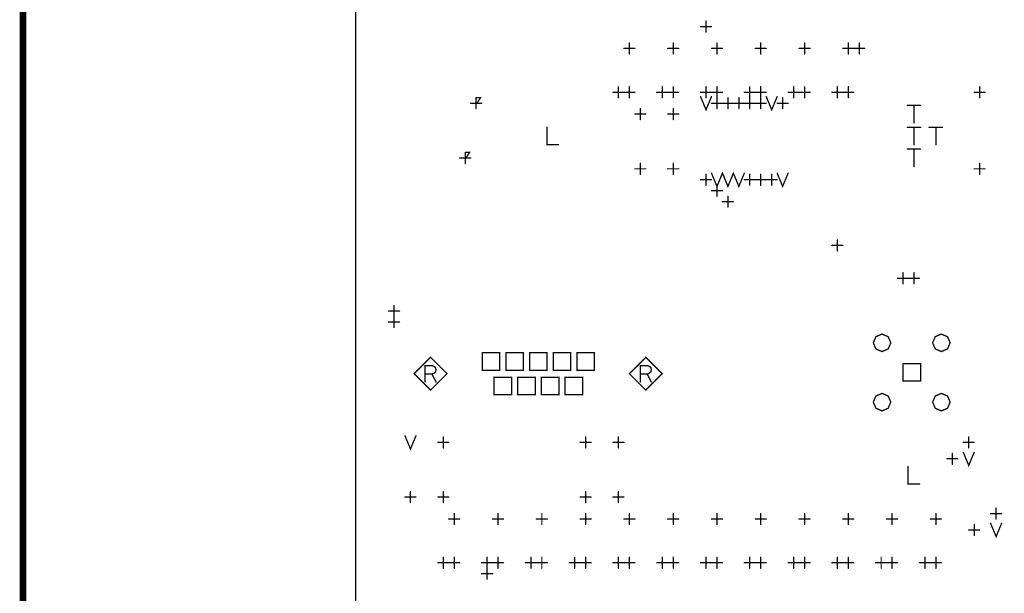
# Model space of a CAD drawing. Extents: x 28 to 61, y 24.9 to 46.
# Tile 2 of 51: x 28 to 32.5, y 27.6 to 30.2. Entities that reach past the tile are written whole.
import ezdxf

# ---------------------------------------------------------------- set-up
doc = ezdxf.new("R2010")
doc.units = 0
doc.layers.add('1', color=2, linetype='CONTINUOUS')

msp = doc.modelspace()

# ---------------------------------------------------------------- linework, layer by layer
at = {"layer": '1'}
for points, const_width in [([(27.97, 24.965), (60.97, 24.965), (60.97, 45.965), (27.97, 45.965), (27.97, 24.965)], 0.03), ([(29.49, 26.525), (29.55, 26.465), (46.37, 26.465), (46.43, 26.525), (46.43, 32.855), (46.37, 32.915), (29.55, 32.915), (29.49, 32.855), (29.49, 26.525)], 0.006), ([(31.09, 30.14), (31.09, 30.19)], 0.006), ([(31.065, 30.165), (31.115, 30.165)], 0.006), ([(30.74, 30.04), (30.74, 30.09)], 0.006), ([(30.94, 30.04), (30.94, 30.09)], 0.006), ([(31.14, 30.04), (31.14, 30.09)], 0.006), ([(31.34, 30.04), (31.34, 30.09)], 0.006), ([(31.54, 30.04), (31.54, 30.09)], 0.006), ([(31.74, 30.04), (31.74, 30.09)], 0.006), ([(31.79, 30.04), (31.79, 30.09)], 0.006), ([(30.715, 30.065), (30.765, 30.065)], 0.006), ([(30.915, 30.065), (30.965, 30.065)], 0.006), ([(31.115, 30.065), (31.165, 30.065)], 0.006), ([(31.315, 30.065), (31.365, 30.065)], 0.006), ([(31.515, 30.065), (31.565, 30.065)], 0.006), ([(31.715, 30.065), (31.765, 30.065)], 0.006), ([(31.765, 30.065), (31.815, 30.065)], 0.006), ([(30.665, 29.865), (30.715, 29.865)], 0.006), ([(30.69, 29.84), (30.69, 29.89)], 0.006), ([(30.715, 29.865), (30.765, 29.865)], 0.006), ([(30.74, 29.84), (30.74, 29.89)], 0.006), ([(30.865, 29.865), (30.915, 29.865)], 0.006), ([(30.89, 29.84), (30.89, 29.89)], 0.006), ([(30.915, 29.865), (30.965, 29.865)], 0.006), ([(30.94, 29.84), (30.94, 29.89)], 0.006), ([(31.065, 29.865), (31.115, 29.865)], 0.006), ([(31.09, 29.84), (31.09, 29.89)], 0.006), ([(31.115, 29.865), (31.165, 29.865)], 0.006), ([(31.14, 29.84), (31.14, 29.89)], 0.006), ([(31.265, 29.865), (31.315, 29.865)], 0.006), ([(31.29, 29.84), (31.29, 29.89)], 0.006), ([(31.315, 29.865), (31.365, 29.865)], 0.006), ([(31.34, 29.84), (31.34, 29.89)], 0.006), ([(31.465, 29.865), (31.515, 29.865)], 0.006), ([(31.49, 29.84), (31.49, 29.89)], 0.006), ([(31.515, 29.865), (31.565, 29.865)], 0.006), ([(31.54, 29.84), (31.54, 29.89)], 0.006), ([(31.665, 29.865), (31.715, 29.865)], 0.006), ([(31.69, 29.84), (31.69, 29.89)], 0.006), ([(31.715, 29.865), (31.765, 29.865)], 0.006), ([(31.74, 29.84), (31.74, 29.89)], 0.006), ([(32.315, 29.865), (32.365, 29.865)], 0.006), ([(32.34, 29.84), (32.34, 29.89)], 0.006), ([(30.04, 29.79), (30.04, 29.84)], 0.006), ([(30.044, 29.84), (30.06, 29.84), (30.044, 29.815), (30.06, 29.815)], 0.006), ([(31.065, 29.845), (31.09, 29.785), (31.115, 29.845)], 0.006), ([(31.14, 29.79), (31.14, 29.84)], 0.006), ([(31.19, 29.79), (31.19, 29.84)], 0.006), ([(31.24, 29.79), (31.24, 29.84)], 0.006), ([(31.29, 29.79), (31.29, 29.84)], 0.006), ([(31.34, 29.79), (31.34, 29.84)], 0.006), ([(31.365, 29.845), (31.39, 29.785), (31.415, 29.845)], 0.006), ([(31.44, 29.79), (31.44, 29.84)], 0.006), ([(30.015, 29.815), (30.065, 29.815)], 0.006), ([(30.79, 29.74), (30.79, 29.79)], 0.006), ([(30.94, 29.74), (30.94, 29.79)], 0.006), ([(31.115, 29.815), (31.165, 29.815)], 0.006), ([(31.165, 29.815), (31.215, 29.815)], 0.006), ([(31.215, 29.815), (31.265, 29.815)], 0.006), ([(31.265, 29.815), (31.315, 29.815)], 0.006), ([(31.315, 29.815), (31.365, 29.815)], 0.006), ([(31.415, 29.815), (31.465, 29.815)], 0.006), ([(32.009, 29.805), (32.07, 29.805)], 0.006), ([(32.04, 29.805), (32.04, 29.725)], 0.006), ([(30.765, 29.765), (30.815, 29.765)], 0.006), ([(30.915, 29.765), (30.965, 29.765)], 0.006), ([(30.363, 29.705), (30.363, 29.625), (30.416, 29.625)], 0.006), ([(32.009, 29.705), (32.07, 29.705)], 0.006), ([(32.04, 29.705), (32.04, 29.625)], 0.006), ([(32.109, 29.705), (32.17, 29.705)], 0.006), ([(32.14, 29.705), (32.14, 29.625)], 0.006), ([(32.009, 29.605), (32.07, 29.605)], 0.006), ([(32.04, 29.605), (32.04, 29.525)], 0.006), ([(29.965, 29.565), (30.015, 29.565)], 0.006), ([(29.99, 29.54), (29.99, 29.59)], 0.006), ([(29.994, 29.59), (30.01, 29.59), (29.994, 29.565), (30.01, 29.565)], 0.006), ([(30.765, 29.515), (30.815, 29.515)], 0.006), ([(30.79, 29.49), (30.79, 29.54)], 0.006), ([(30.915, 29.515), (30.965, 29.515)], 0.006), ([(30.94, 29.49), (30.94, 29.54)], 0.006), ([(32.315, 29.515), (32.365, 29.515)], 0.006), ([(32.34, 29.49), (32.34, 29.54)], 0.006), ([(31.065, 29.465), (31.115, 29.465)], 0.006), ([(31.09, 29.44), (31.09, 29.49)], 0.006), ([(31.115, 29.495), (31.14, 29.435), (31.165, 29.495), (31.19, 29.435), (31.215, 29.495), (31.24, 29.435), (31.265, 29.495)], 0.006), ([(31.265, 29.465), (31.315, 29.465)], 0.006), ([(31.29, 29.44), (31.29, 29.49)], 0.006), ([(31.315, 29.465), (31.365, 29.465)], 0.006), ([(31.34, 29.44), (31.34, 29.49)], 0.006), ([(31.365, 29.465), (31.415, 29.465)], 0.006), ([(31.39, 29.44), (31.39, 29.49)], 0.006), ([(31.415, 29.495), (31.44, 29.435), (31.465, 29.495)], 0.006), ([(31.115, 29.415), (31.165, 29.415)], 0.006), ([(31.14, 29.39), (31.14, 29.44)], 0.006), ([(31.19, 29.34), (31.19, 29.39)], 0.006), ([(31.165, 29.365), (31.215, 29.365)], 0.006), ([(31.69, 29.14), (31.69, 29.19)], 0.006), ([(31.665, 29.165), (31.715, 29.165)], 0.006), ([(31.965, 29.015), (32.015, 29.015)], 0.006), ([(31.99, 28.99), (31.99, 29.04)], 0.006), ([(32.015, 29.015), (32.065, 29.015)], 0.006), ([(32.04, 28.99), (32.04, 29.04)], 0.006), ([(29.665, 28.84), (29.665, 28.89)], 0.006), ([(29.64, 28.865), (29.69, 28.865)], 0.006), ([(29.665, 28.79), (29.665, 28.84)], 0.006), ([(29.64, 28.815), (29.69, 28.815)], 0.006), ([(31.934, 28.72), (31.922, 28.748), (31.894, 28.76), (31.866, 28.748), (31.854, 28.72), (31.866, 28.692), (31.894, 28.68), (31.922, 28.692), (31.934, 28.72)], 0.006), ([(32.205, 28.72), (32.193, 28.748), (32.165, 28.76), (32.137, 28.748), (32.125, 28.72), (32.137, 28.692), (32.165, 28.68), (32.193, 28.692), (32.205, 28.72)], 0.006), ([(29.907, 28.579), (29.832, 28.654), (29.757, 28.579), (29.832, 28.504), (29.907, 28.579)], 0.006), ([(30.068, 28.595), (30.148, 28.595), (30.148, 28.675), (30.068, 28.675), (30.068, 28.595)], 0.006), ([(30.176, 28.595), (30.256, 28.595), (30.256, 28.675), (30.176, 28.675), (30.176, 28.595)], 0.006), ([(30.284, 28.595), (30.364, 28.595), (30.364, 28.675), (30.284, 28.675), (30.284, 28.595)], 0.006), ([(30.392, 28.595), (30.472, 28.595), (30.472, 28.675), (30.392, 28.675), (30.392, 28.595)], 0.006), ([(30.5, 28.595), (30.58, 28.595), (30.58, 28.675), (30.5, 28.675), (30.5, 28.595)], 0.006), ([(30.89, 28.579), (30.815, 28.654), (30.74, 28.579), (30.815, 28.504), (30.89, 28.579)], 0.006), ([(29.807, 28.541), (29.807, 28.616), (29.838, 28.616), (29.848, 28.612), (29.854, 28.607), (29.857, 28.597), (29.854, 28.587), (29.847, 28.581), (29.838, 28.577), (29.807, 28.577)], 0.006), ([(30.79, 28.541), (30.79, 28.616), (30.822, 28.616), (30.832, 28.612), (30.838, 28.607), (30.84, 28.597), (30.838, 28.587), (30.83, 28.581), (30.822, 28.577), (30.79, 28.577)], 0.006), ([(31.99, 28.545), (32.07, 28.545), (32.07, 28.625), (31.99, 28.625), (31.99, 28.545)], 0.006), ([(29.838, 28.577), (29.857, 28.541)], 0.006), ([(30.122, 28.483), (30.202, 28.483), (30.202, 28.563), (30.122, 28.563), (30.122, 28.483)], 0.006), ([(30.23, 28.483), (30.31, 28.483), (30.31, 28.563), (30.23, 28.563), (30.23, 28.483)], 0.006), ([(30.338, 28.483), (30.418, 28.483), (30.418, 28.563), (30.338, 28.563), (30.338, 28.483)], 0.006), ([(30.446, 28.483), (30.526, 28.483), (30.526, 28.563), (30.446, 28.563), (30.446, 28.483)], 0.006), ([(30.822, 28.577), (30.84, 28.541)], 0.006), ([(31.934, 28.449), (31.922, 28.477), (31.894, 28.489), (31.866, 28.477), (31.854, 28.449), (31.866, 28.421), (31.894, 28.409), (31.922, 28.421), (31.934, 28.449)], 0.006), ([(32.205, 28.449), (32.193, 28.477), (32.165, 28.489), (32.137, 28.477), (32.125, 28.449), (32.137, 28.421), (32.165, 28.409), (32.193, 28.421), (32.205, 28.449)], 0.006), ([(29.715, 28.295), (29.74, 28.235), (29.765, 28.295)], 0.006), ([(29.89, 28.24), (29.89, 28.29)], 0.006), ([(30.54, 28.24), (30.54, 28.29)], 0.006), ([(30.69, 28.24), (30.69, 28.29)], 0.006), ([(32.29, 28.24), (32.29, 28.29)], 0.006), ([(29.865, 28.265), (29.915, 28.265)], 0.006), ([(30.515, 28.265), (30.565, 28.265)], 0.006), ([(30.665, 28.265), (30.715, 28.265)], 0.006), ([(32.265, 28.265), (32.315, 28.265)], 0.006), ([(32.215, 28.165), (32.215, 28.215)], 0.006), ([(32.265, 28.22), (32.29, 28.16), (32.315, 28.22)], 0.006), ([(32.013, 28.155), (32.013, 28.075), (32.066, 28.075)], 0.006), ([(32.19, 28.19), (32.24, 28.19)], 0.006), ([(29.74, 27.99), (29.74, 28.04)], 0.006), ([(29.89, 27.99), (29.89, 28.04)], 0.006), ([(30.54, 27.99), (30.54, 28.04)], 0.006), ([(30.69, 27.99), (30.69, 28.04)], 0.006), ([(29.715, 28.015), (29.765, 28.015)], 0.006), ([(29.865, 28.015), (29.915, 28.015)], 0.006), ([(30.515, 28.015), (30.565, 28.015)], 0.006), ([(30.665, 28.015), (30.715, 28.015)], 0.006), ([(29.94, 27.89), (29.94, 27.94)], 0.006), ([(30.14, 27.89), (30.14, 27.94)], 0.006), ([(30.34, 27.89), (30.34, 27.94)], 0.006), ([(30.54, 27.89), (30.54, 27.94)], 0.006), ([(30.74, 27.89), (30.74, 27.94)], 0.006), ([(30.94, 27.89), (30.94, 27.94)], 0.006), ([(31.14, 27.89), (31.14, 27.94)], 0.006), ([(31.34, 27.89), (31.34, 27.94)], 0.006), ([(31.54, 27.89), (31.54, 27.94)], 0.006), ([(31.74, 27.89), (31.74, 27.94)], 0.006), ([(31.94, 27.89), (31.94, 27.94)], 0.006), ([(32.14, 27.89), (32.14, 27.94)], 0.006), ([(32.39, 27.94), (32.44, 27.94)], 0.006), ([(32.415, 27.915), (32.415, 27.965)], 0.006), ([(29.915, 27.915), (29.965, 27.915)], 0.006), ([(30.115, 27.915), (30.165, 27.915)], 0.006), ([(30.315, 27.915), (30.365, 27.915)], 0.006), ([(30.515, 27.915), (30.565, 27.915)], 0.006), ([(30.715, 27.915), (30.765, 27.915)], 0.006), ([(30.915, 27.915), (30.965, 27.915)], 0.006), ([(31.115, 27.915), (31.165, 27.915)], 0.006), ([(31.315, 27.915), (31.365, 27.915)], 0.006), ([(31.515, 27.915), (31.565, 27.915)], 0.006), ([(31.715, 27.915), (31.765, 27.915)], 0.006), ([(31.915, 27.915), (31.965, 27.915)], 0.006), ([(32.115, 27.915), (32.165, 27.915)], 0.006), ([(32.315, 27.84), (32.315, 27.89)], 0.006), ([(32.39, 27.895), (32.415, 27.835), (32.44, 27.895)], 0.006), ([(32.29, 27.865), (32.34, 27.865)], 0.006), ([(29.865, 27.715), (29.915, 27.715)], 0.006), ([(29.89, 27.69), (29.89, 27.74)], 0.006), ([(29.915, 27.715), (29.965, 27.715)], 0.006), ([(29.94, 27.69), (29.94, 27.74)], 0.006), ([(30.065, 27.715), (30.115, 27.715)], 0.006), ([(30.09, 27.69), (30.09, 27.74)], 0.006), ([(30.115, 27.715), (30.165, 27.715)], 0.006), ([(30.14, 27.69), (30.14, 27.74)], 0.006), ([(30.265, 27.715), (30.315, 27.715)], 0.006), ([(30.29, 27.69), (30.29, 27.74)], 0.006), ([(30.315, 27.715), (30.365, 27.715)], 0.006), ([(30.34, 27.69), (30.34, 27.74)], 0.006), ([(30.465, 27.715), (30.515, 27.715)], 0.006), ([(30.49, 27.69), (30.49, 27.74)], 0.006), ([(30.515, 27.715), (30.565, 27.715)], 0.006), ([(30.54, 27.69), (30.54, 27.74)], 0.006), ([(30.665, 27.715), (30.715, 27.715)], 0.006), ([(30.69, 27.69), (30.69, 27.74)], 0.006), ([(30.715, 27.715), (30.765, 27.715)], 0.006), ([(30.74, 27.69), (30.74, 27.74)], 0.006), ([(30.865, 27.715), (30.915, 27.715)], 0.006), ([(30.89, 27.69), (30.89, 27.74)], 0.006), ([(30.915, 27.715), (30.965, 27.715)], 0.006), ([(30.94, 27.69), (30.94, 27.74)], 0.006), ([(31.065, 27.715), (31.115, 27.715)], 0.006), ([(31.09, 27.69), (31.09, 27.74)], 0.006), ([(31.115, 27.715), (31.165, 27.715)], 0.006), ([(31.14, 27.69), (31.14, 27.74)], 0.006), ([(31.265, 27.715), (31.315, 27.715)], 0.006), ([(31.29, 27.69), (31.29, 27.74)], 0.006), ([(31.315, 27.715), (31.365, 27.715)], 0.006), ([(31.34, 27.69), (31.34, 27.74)], 0.006), ([(31.465, 27.715), (31.515, 27.715)], 0.006), ([(31.49, 27.69), (31.49, 27.74)], 0.006), ([(31.515, 27.715), (31.565, 27.715)], 0.006), ([(31.54, 27.69), (31.54, 27.74)], 0.006), ([(31.665, 27.715), (31.715, 27.715)], 0.006), ([(31.69, 27.69), (31.69, 27.74)], 0.006), ([(31.715, 27.715), (31.765, 27.715)], 0.006), ([(31.74, 27.69), (31.74, 27.74)], 0.006), ([(31.865, 27.715), (31.915, 27.715)], 0.006), ([(31.89, 27.69), (31.89, 27.74)], 0.006), ([(31.915, 27.715), (31.965, 27.715)], 0.006), ([(31.94, 27.69), (31.94, 27.74)], 0.006), ([(32.065, 27.715), (32.115, 27.715)], 0.006), ([(32.09, 27.69), (32.09, 27.74)], 0.006), ([(32.115, 27.715), (32.165, 27.715)], 0.006), ([(32.14, 27.69), (32.14, 27.74)], 0.006), ([(30.065, 27.665), (30.115, 27.665)], 0.006), ([(30.09, 27.64), (30.09, 27.69)], 0.006)]:
    msp.add_lwpolyline(points, dxfattribs=dict(at, const_width=const_width))
at = {"layer": '1', "const_width": 0.003}
for points in [[(31.0915, 30.19, 1), (31.0885, 30.19, 1)], [(31.0665, 30.165, 1), (31.0635, 30.165, 1)], [(31.0915, 30.14, 1), (31.0885, 30.14, 1)], [(31.1165, 30.165, 1), (31.1135, 30.165, 1)], [(30.7415, 30.09, 1), (30.7385, 30.09, 1)], [(30.9415, 30.09, 1), (30.9385, 30.09, 1)], [(31.1415, 30.09, 1), (31.1385, 30.09, 1)], [(31.3415, 30.09, 1), (31.3385, 30.09, 1)], [(31.5415, 30.09, 1), (31.5385, 30.09, 1)], [(31.7415, 30.09, 1), (31.7385, 30.09, 1)], [(31.7915, 30.09, 1), (31.7885, 30.09, 1)], [(30.7165, 30.065, 1), (30.7135, 30.065, 1)], [(30.7665, 30.065, 1), (30.7635, 30.065, 1)], [(30.9165, 30.065, 1), (30.9135, 30.065, 1)], [(30.9665, 30.065, 1), (30.9635, 30.065, 1)], [(31.1165, 30.065, 1), (31.1135, 30.065, 1)], [(31.1665, 30.065, 1), (31.1635, 30.065, 1)], [(31.3165, 30.065, 1), (31.3135, 30.065, 1)], [(31.3665, 30.065, 1), (31.3635, 30.065, 1)], [(31.5165, 30.065, 1), (31.5135, 30.065, 1)], [(31.5665, 30.065, 1), (31.5635, 30.065, 1)], [(31.7165, 30.065, 1), (31.7135, 30.065, 1)], [(31.7665, 30.065, 1), (31.7635, 30.065, 1)], [(31.7665, 30.065, 1), (31.7635, 30.065, 1)], [(31.8165, 30.065, 1), (31.8135, 30.065, 1)], [(30.7415, 30.04, 1), (30.7385, 30.04, 1)], [(30.9415, 30.04, 1), (30.9385, 30.04, 1)], [(31.1415, 30.04, 1), (31.1385, 30.04, 1)], [(31.3415, 30.04, 1), (31.3385, 30.04, 1)], [(31.5415, 30.04, 1), (31.5385, 30.04, 1)], [(31.7415, 30.04, 1), (31.7385, 30.04, 1)], [(31.7915, 30.04, 1), (31.7885, 30.04, 1)], [(30.6665, 29.865, 1), (30.6635, 29.865, 1)], [(30.6915, 29.89, 1), (30.6885, 29.89, 1)], [(30.7165, 29.865, 1), (30.7135, 29.865, 1)], [(30.7165, 29.865, 1), (30.7135, 29.865, 1)], [(30.7415, 29.89, 1), (30.7385, 29.89, 1)], [(30.7665, 29.865, 1), (30.7635, 29.865, 1)], [(30.8665, 29.865, 1), (30.8635, 29.865, 1)], [(30.8915, 29.89, 1), (30.8885, 29.89, 1)], [(30.9165, 29.865, 1), (30.9135, 29.865, 1)], [(30.9165, 29.865, 1), (30.9135, 29.865, 1)], [(30.9415, 29.89, 1), (30.9385, 29.89, 1)], [(30.9665, 29.865, 1), (30.9635, 29.865, 1)], [(31.0665, 29.865, 1), (31.0635, 29.865, 1)], [(31.0915, 29.89, 1), (31.0885, 29.89, 1)], [(31.1165, 29.865, 1), (31.1135, 29.865, 1)], [(31.1165, 29.865, 1), (31.1135, 29.865, 1)], [(31.1415, 29.89, 1), (31.1385, 29.89, 1)], [(31.1665, 29.865, 1), (31.1635, 29.865, 1)], [(31.2665, 29.865, 1), (31.2635, 29.865, 1)], [(31.2915, 29.89, 1), (31.2885, 29.89, 1)], [(31.3165, 29.865, 1), (31.3135, 29.865, 1)], [(31.3165, 29.865, 1), (31.3135, 29.865, 1)], [(31.3415, 29.89, 1), (31.3385, 29.89, 1)], [(31.3665, 29.865, 1), (31.3635, 29.865, 1)], [(31.4665, 29.865, 1), (31.4635, 29.865, 1)], [(31.4915, 29.89, 1), (31.4885, 29.89, 1)], [(31.5165, 29.865, 1), (31.5135, 29.865, 1)], [(31.5165, 29.865, 1), (31.5135, 29.865, 1)], [(31.5415, 29.89, 1), (31.5385, 29.89, 1)], [(31.5665, 29.865, 1), (31.5635, 29.865, 1)], [(31.6665, 29.865, 1), (31.6635, 29.865, 1)], [(31.6915, 29.89, 1), (31.6885, 29.89, 1)], [(31.7165, 29.865, 1), (31.7135, 29.865, 1)], [(31.7165, 29.865, 1), (31.7135, 29.865, 1)], [(31.7415, 29.89, 1), (31.7385, 29.89, 1)], [(31.7665, 29.865, 1), (31.7635, 29.865, 1)], [(32.3165, 29.865, 1), (32.3135, 29.865, 1)], [(32.3415, 29.89, 1), (32.3385, 29.89, 1)], [(32.3665, 29.865, 1), (32.3635, 29.865, 1)], [(30.0415, 29.84, 1), (30.0385, 29.84, 1)], [(30.0455, 29.84, 1), (30.0425, 29.84, 1)], [(30.6915, 29.84, 1), (30.6885, 29.84, 1)], [(30.7415, 29.84, 1), (30.7385, 29.84, 1)], [(30.8915, 29.84, 1), (30.8885, 29.84, 1)], [(30.9415, 29.84, 1), (30.9385, 29.84, 1)], [(31.0665, 29.845, 1), (31.0635, 29.845, 1)], [(31.0915, 29.84, 1), (31.0885, 29.84, 1)], [(31.1165, 29.845, 1), (31.1135, 29.845, 1)], [(31.1415, 29.84, 1), (31.1385, 29.84, 1)], [(31.1415, 29.84, 1), (31.1385, 29.84, 1)], [(31.1915, 29.84, 1), (31.1885, 29.84, 1)], [(31.2415, 29.84, 1), (31.2385, 29.84, 1)], [(31.2915, 29.84, 1), (31.2885, 29.84, 1)], [(31.2915, 29.84, 1), (31.2885, 29.84, 1)], [(31.3415, 29.84, 1), (31.3385, 29.84, 1)], [(31.3415, 29.84, 1), (31.3385, 29.84, 1)], [(31.3665, 29.845, 1), (31.3635, 29.845, 1)], [(31.4165, 29.845, 1), (31.4135, 29.845, 1)], [(31.4415, 29.84, 1), (31.4385, 29.84, 1)], [(31.4915, 29.84, 1), (31.4885, 29.84, 1)], [(31.5415, 29.84, 1), (31.5385, 29.84, 1)], [(31.6915, 29.84, 1), (31.6885, 29.84, 1)], [(31.7415, 29.84, 1), (31.7385, 29.84, 1)], [(32.3415, 29.84, 1), (32.3385, 29.84, 1)], [(30.0165, 29.815, 1), (30.0135, 29.815, 1)], [(30.0415, 29.79, 1), (30.0385, 29.79, 1)], [(30.0615, 29.815, 1), (30.0585, 29.815, 1)], [(30.0665, 29.815, 1), (30.0635, 29.815, 1)], [(30.7915, 29.79, 1), (30.7885, 29.79, 1)], [(30.9415, 29.79, 1), (30.9385, 29.79, 1)], [(31.1165, 29.815, 1), (31.1135, 29.815, 1)], [(31.1415, 29.79, 1), (31.1385, 29.79, 1)], [(31.1665, 29.815, 1), (31.1635, 29.815, 1)], [(31.1665, 29.815, 1), (31.1635, 29.815, 1)], [(31.1915, 29.79, 1), (31.1885, 29.79, 1)], [(31.2165, 29.815, 1), (31.2135, 29.815, 1)], [(31.2165, 29.815, 1), (31.2135, 29.815, 1)], [(31.2415, 29.79, 1), (31.2385, 29.79, 1)], [(31.2665, 29.815, 1), (31.2635, 29.815, 1)], [(31.2665, 29.815, 1), (31.2635, 29.815, 1)], [(31.2915, 29.79, 1), (31.2885, 29.79, 1)], [(31.3165, 29.815, 1), (31.3135, 29.815, 1)], [(31.3165, 29.815, 1), (31.3135, 29.815, 1)], [(31.3415, 29.79, 1), (31.3385, 29.79, 1)], [(31.3665, 29.815, 1), (31.3635, 29.815, 1)], [(31.4165, 29.815, 1), (31.4135, 29.815, 1)], [(31.4415, 29.79, 1), (31.4385, 29.79, 1)], [(31.4665, 29.815, 1), (31.4635, 29.815, 1)], [(32.0105, 29.805, 1), (32.0075, 29.805, 1)], [(32.0415, 29.805, 1), (32.0385, 29.805, 1)], [(32.0715, 29.805, 1), (32.0685, 29.805, 1)], [(30.7665, 29.765, 1), (30.7635, 29.765, 1)], [(30.7915, 29.74, 1), (30.7885, 29.74, 1)], [(30.8165, 29.765, 1), (30.8135, 29.765, 1)], [(30.9165, 29.765, 1), (30.9135, 29.765, 1)], [(30.9415, 29.74, 1), (30.9385, 29.74, 1)], [(30.9665, 29.765, 1), (30.9635, 29.765, 1)], [(30.3645, 29.705, 1), (30.3615, 29.705, 1)], [(32.0105, 29.705, 1), (32.0075, 29.705, 1)], [(32.0415, 29.725, 1), (32.0385, 29.725, 1)], [(32.0415, 29.705, 1), (32.0385, 29.705, 1)], [(32.0715, 29.705, 1), (32.0685, 29.705, 1)], [(32.1105, 29.705, 1), (32.1075, 29.705, 1)], [(32.1415, 29.705, 1), (32.1385, 29.705, 1)], [(32.1715, 29.705, 1), (32.1685, 29.705, 1)], [(30.4175, 29.625, 1), (30.4145, 29.625, 1)], [(32.0105, 29.605, 1), (32.0075, 29.605, 1)], [(32.0415, 29.625, 1), (32.0385, 29.625, 1)], [(32.0415, 29.605, 1), (32.0385, 29.605, 1)], [(32.0715, 29.605, 1), (32.0685, 29.605, 1)], [(32.1415, 29.625, 1), (32.1385, 29.625, 1)], [(29.9665, 29.565, 1), (29.9635, 29.565, 1)], [(29.9915, 29.59, 1), (29.9885, 29.59, 1)], [(29.9955, 29.59, 1), (29.9925, 29.59, 1)], [(30.0115, 29.565, 1), (30.0085, 29.565, 1)], [(30.0165, 29.565, 1), (30.0135, 29.565, 1)], [(29.9915, 29.54, 1), (29.9885, 29.54, 1)], [(30.7665, 29.515, 1), (30.7635, 29.515, 1)], [(30.7915, 29.54, 1), (30.7885, 29.54, 1)], [(30.8165, 29.515, 1), (30.8135, 29.515, 1)], [(30.9165, 29.515, 1), (30.9135, 29.515, 1)], [(30.9415, 29.54, 1), (30.9385, 29.54, 1)], [(30.9665, 29.515, 1), (30.9635, 29.515, 1)], [(32.0415, 29.525, 1), (32.0385, 29.525, 1)], [(32.3165, 29.515, 1), (32.3135, 29.515, 1)], [(32.3415, 29.54, 1), (32.3385, 29.54, 1)], [(32.3665, 29.515, 1), (32.3635, 29.515, 1)], [(30.7915, 29.49, 1), (30.7885, 29.49, 1)], [(30.9415, 29.49, 1), (30.9385, 29.49, 1)], [(31.0665, 29.465, 1), (31.0635, 29.465, 1)], [(31.0915, 29.49, 1), (31.0885, 29.49, 1)], [(31.1165, 29.495, 1), (31.1135, 29.495, 1)], [(31.1165, 29.465, 1), (31.1135, 29.465, 1)], [(31.2665, 29.495, 1), (31.2635, 29.495, 1)], [(31.2665, 29.465, 1), (31.2635, 29.465, 1)], [(31.2915, 29.49, 1), (31.2885, 29.49, 1)], [(31.3165, 29.465, 1), (31.3135, 29.465, 1)], [(31.3165, 29.465, 1), (31.3135, 29.465, 1)], [(31.3415, 29.49, 1), (31.3385, 29.49, 1)], [(31.3665, 29.465, 1), (31.3635, 29.465, 1)], [(31.3665, 29.465, 1), (31.3635, 29.465, 1)], [(31.3915, 29.49, 1), (31.3885, 29.49, 1)], [(31.4165, 29.495, 1), (31.4135, 29.495, 1)], [(31.4165, 29.465, 1), (31.4135, 29.465, 1)], [(31.4665, 29.495, 1), (31.4635, 29.495, 1)], [(32.3415, 29.49, 1), (32.3385, 29.49, 1)], [(31.0915, 29.44, 1), (31.0885, 29.44, 1)], [(31.1165, 29.415, 1), (31.1135, 29.415, 1)], [(31.1415, 29.44, 1), (31.1385, 29.44, 1)], [(31.1665, 29.415, 1), (31.1635, 29.415, 1)], [(31.2915, 29.44, 1), (31.2885, 29.44, 1)], [(31.3415, 29.44, 1), (31.3385, 29.44, 1)], [(31.3915, 29.44, 1), (31.3885, 29.44, 1)], [(31.1415, 29.39, 1), (31.1385, 29.39, 1)], [(31.1915, 29.39, 1), (31.1885, 29.39, 1)], [(31.1665, 29.365, 1), (31.1635, 29.365, 1)], [(31.1915, 29.34, 1), (31.1885, 29.34, 1)], [(31.2165, 29.365, 1), (31.2135, 29.365, 1)], [(31.6915, 29.19, 1), (31.6885, 29.19, 1)], [(31.6665, 29.165, 1), (31.6635, 29.165, 1)], [(31.7165, 29.165, 1), (31.7135, 29.165, 1)], [(31.6915, 29.14, 1), (31.6885, 29.14, 1)], [(31.9665, 29.015, 1), (31.9635, 29.015, 1)], [(31.9915, 29.04, 1), (31.9885, 29.04, 1)], [(32.0165, 29.015, 1), (32.0135, 29.015, 1)], [(32.0165, 29.015, 1), (32.0135, 29.015, 1)], [(32.0415, 29.04, 1), (32.0385, 29.04, 1)], [(32.0665, 29.015, 1), (32.0635, 29.015, 1)], [(31.9915, 28.99, 1), (31.9885, 28.99, 1)], [(32.0415, 28.99, 1), (32.0385, 28.99, 1)], [(29.6665, 28.89, 1), (29.6635, 28.89, 1)], [(29.6415, 28.865, 1), (29.6385, 28.865, 1)], [(29.6665, 28.84, 1), (29.6635, 28.84, 1)], [(29.6665, 28.84, 1), (29.6635, 28.84, 1)], [(29.6915, 28.865, 1), (29.6885, 28.865, 1)], [(29.6415, 28.815, 1), (29.6385, 28.815, 1)], [(29.6665, 28.79, 1), (29.6635, 28.79, 1)], [(29.6915, 28.815, 1), (29.6885, 28.815, 1)], [(31.9355, 28.72, 1), (31.9325, 28.72, 1)], [(31.9355, 28.72, 1), (31.9325, 28.72, 1)], [(32.2065, 28.72, 1), (32.2035, 28.72, 1)], [(32.2065, 28.72, 1), (32.2035, 28.72, 1)], [(29.8085, 28.577, 1), (29.8055, 28.577, 1)], [(29.8395, 28.577, 1), (29.8365, 28.577, 1)], [(29.9085, 28.579, 1), (29.9055, 28.579, 1)], [(29.9085, 28.579, 1), (29.9055, 28.579, 1)], [(30.0695, 28.595, 1), (30.0665, 28.595, 1)], [(30.0695, 28.595, 1), (30.0665, 28.595, 1)], [(30.1775, 28.595, 1), (30.1745, 28.595, 1)], [(30.1775, 28.595, 1), (30.1745, 28.595, 1)], [(30.2855, 28.595, 1), (30.2825, 28.595, 1)], [(30.2855, 28.595, 1), (30.2825, 28.595, 1)], [(30.3935, 28.595, 1), (30.3905, 28.595, 1)], [(30.3935, 28.595, 1), (30.3905, 28.595, 1)], [(30.5015, 28.595, 1), (30.4985, 28.595, 1)], [(30.5015, 28.595, 1), (30.4985, 28.595, 1)], [(30.7915, 28.577, 1), (30.7885, 28.577, 1)], [(30.8235, 28.577, 1), (30.8205, 28.577, 1)], [(30.8915, 28.579, 1), (30.8885, 28.579, 1)], [(30.8915, 28.579, 1), (30.8885, 28.579, 1)], [(29.8085, 28.541, 1), (29.8055, 28.541, 1)], [(29.8585, 28.541, 1), (29.8555, 28.541, 1)], [(30.7915, 28.541, 1), (30.7885, 28.541, 1)], [(30.8415, 28.541, 1), (30.8385, 28.541, 1)], [(31.9915, 28.545, 1), (31.9885, 28.545, 1)], [(31.9915, 28.545, 1), (31.9885, 28.545, 1)], [(30.1235, 28.483, 1), (30.1205, 28.483, 1)], [(30.1235, 28.483, 1), (30.1205, 28.483, 1)], [(30.2315, 28.483, 1), (30.2285, 28.483, 1)], [(30.2315, 28.483, 1), (30.2285, 28.483, 1)], [(30.3395, 28.483, 1), (30.3365, 28.483, 1)], [(30.3395, 28.483, 1), (30.3365, 28.483, 1)], [(30.4475, 28.483, 1), (30.4445, 28.483, 1)], [(30.4475, 28.483, 1), (30.4445, 28.483, 1)], [(31.9355, 28.449, 1), (31.9325, 28.449, 1)], [(31.9355, 28.449, 1), (31.9325, 28.449, 1)], [(32.2065, 28.449, 1), (32.2035, 28.449, 1)], [(32.2065, 28.449, 1), (32.2035, 28.449, 1)], [(29.7165, 28.295, 1), (29.7135, 28.295, 1)], [(29.7665, 28.295, 1), (29.7635, 28.295, 1)], [(29.8915, 28.29, 1), (29.8885, 28.29, 1)], [(30.5415, 28.29, 1), (30.5385, 28.29, 1)], [(30.6915, 28.29, 1), (30.6885, 28.29, 1)], [(32.2915, 28.29, 1), (32.2885, 28.29, 1)], [(29.8665, 28.265, 1), (29.8635, 28.265, 1)], [(29.9165, 28.265, 1), (29.9135, 28.265, 1)], [(30.5165, 28.265, 1), (30.5135, 28.265, 1)], [(30.5665, 28.265, 1), (30.5635, 28.265, 1)], [(30.6665, 28.265, 1), (30.6635, 28.265, 1)], [(30.7165, 28.265, 1), (30.7135, 28.265, 1)], [(32.2665, 28.265, 1), (32.2635, 28.265, 1)], [(32.3165, 28.265, 1), (32.3135, 28.265, 1)], [(29.8915, 28.24, 1), (29.8885, 28.24, 1)], [(30.5415, 28.24, 1), (30.5385, 28.24, 1)], [(30.6915, 28.24, 1), (30.6885, 28.24, 1)], [(32.2165, 28.215, 1), (32.2135, 28.215, 1)], [(32.2665, 28.22, 1), (32.2635, 28.22, 1)], [(32.2915, 28.24, 1), (32.2885, 28.24, 1)], [(32.3165, 28.22, 1), (32.3135, 28.22, 1)], [(32.0145, 28.155, 1), (32.0115, 28.155, 1)], [(32.1915, 28.19, 1), (32.1885, 28.19, 1)], [(32.2165, 28.165, 1), (32.2135, 28.165, 1)], [(32.2415, 28.19, 1), (32.2385, 28.19, 1)], [(32.0675, 28.075, 1), (32.0645, 28.075, 1)], [(29.7415, 28.04, 1), (29.7385, 28.04, 1)], [(29.8915, 28.04, 1), (29.8885, 28.04, 1)], [(30.5415, 28.04, 1), (30.5385, 28.04, 1)], [(30.6915, 28.04, 1), (30.6885, 28.04, 1)], [(29.7165, 28.015, 1), (29.7135, 28.015, 1)], [(29.7415, 27.99, 1), (29.7385, 27.99, 1)], [(29.7665, 28.015, 1), (29.7635, 28.015, 1)], [(29.8665, 28.015, 1), (29.8635, 28.015, 1)], [(29.8915, 27.99, 1), (29.8885, 27.99, 1)], [(29.9165, 28.015, 1), (29.9135, 28.015, 1)], [(30.5165, 28.015, 1), (30.5135, 28.015, 1)], [(30.5415, 27.99, 1), (30.5385, 27.99, 1)], [(30.5665, 28.015, 1), (30.5635, 28.015, 1)], [(30.6665, 28.015, 1), (30.6635, 28.015, 1)], [(30.6915, 27.99, 1), (30.6885, 27.99, 1)], [(30.7165, 28.015, 1), (30.7135, 28.015, 1)], [(29.9415, 27.94, 1), (29.9385, 27.94, 1)], [(30.1415, 27.94, 1), (30.1385, 27.94, 1)], [(30.3415, 27.94, 1), (30.3385, 27.94, 1)], [(30.5415, 27.94, 1), (30.5385, 27.94, 1)], [(30.7415, 27.94, 1), (30.7385, 27.94, 1)], [(30.9415, 27.94, 1), (30.9385, 27.94, 1)], [(31.1415, 27.94, 1), (31.1385, 27.94, 1)], [(31.3415, 27.94, 1), (31.3385, 27.94, 1)], [(31.5415, 27.94, 1), (31.5385, 27.94, 1)], [(31.7415, 27.94, 1), (31.7385, 27.94, 1)], [(31.9415, 27.94, 1), (31.9385, 27.94, 1)], [(32.1415, 27.94, 1), (32.1385, 27.94, 1)], [(32.3915, 27.94, 1), (32.3885, 27.94, 1)], [(32.4165, 27.965, 1), (32.4135, 27.965, 1)], [(32.4415, 27.94, 1), (32.4385, 27.94, 1)], [(29.9165, 27.915, 1), (29.9135, 27.915, 1)], [(29.9415, 27.89, 1), (29.9385, 27.89, 1)], [(29.9665, 27.915, 1), (29.9635, 27.915, 1)], [(30.1165, 27.915, 1), (30.1135, 27.915, 1)], [(30.1415, 27.89, 1), (30.1385, 27.89, 1)], [(30.1665, 27.915, 1), (30.1635, 27.915, 1)], [(30.3165, 27.915, 1), (30.3135, 27.915, 1)], [(30.3415, 27.89, 1), (30.3385, 27.89, 1)], [(30.3665, 27.915, 1), (30.3635, 27.915, 1)], [(30.5165, 27.915, 1), (30.5135, 27.915, 1)], [(30.5415, 27.89, 1), (30.5385, 27.89, 1)], [(30.5665, 27.915, 1), (30.5635, 27.915, 1)], [(30.7165, 27.915, 1), (30.7135, 27.915, 1)], [(30.7415, 27.89, 1), (30.7385, 27.89, 1)], [(30.7665, 27.915, 1), (30.7635, 27.915, 1)], [(30.9165, 27.915, 1), (30.9135, 27.915, 1)], [(30.9415, 27.89, 1), (30.9385, 27.89, 1)], [(30.9665, 27.915, 1), (30.9635, 27.915, 1)], [(31.1165, 27.915, 1), (31.1135, 27.915, 1)], [(31.1415, 27.89, 1), (31.1385, 27.89, 1)], [(31.1665, 27.915, 1), (31.1635, 27.915, 1)], [(31.3165, 27.915, 1), (31.3135, 27.915, 1)], [(31.3415, 27.89, 1), (31.3385, 27.89, 1)], [(31.3665, 27.915, 1), (31.3635, 27.915, 1)], [(31.5165, 27.915, 1), (31.5135, 27.915, 1)], [(31.5415, 27.89, 1), (31.5385, 27.89, 1)], [(31.5665, 27.915, 1), (31.5635, 27.915, 1)], [(31.7165, 27.915, 1), (31.7135, 27.915, 1)], [(31.7415, 27.89, 1), (31.7385, 27.89, 1)], [(31.7665, 27.915, 1), (31.7635, 27.915, 1)], [(31.9165, 27.915, 1), (31.9135, 27.915, 1)], [(31.9415, 27.89, 1), (31.9385, 27.89, 1)], [(31.9665, 27.915, 1), (31.9635, 27.915, 1)], [(32.1165, 27.915, 1), (32.1135, 27.915, 1)], [(32.1415, 27.89, 1), (32.1385, 27.89, 1)], [(32.1665, 27.915, 1), (32.1635, 27.915, 1)], [(32.3165, 27.89, 1), (32.3135, 27.89, 1)], [(32.3915, 27.895, 1), (32.3885, 27.895, 1)], [(32.4165, 27.915, 1), (32.4135, 27.915, 1)], [(32.4415, 27.895, 1), (32.4385, 27.895, 1)], [(32.2915, 27.865, 1), (32.2885, 27.865, 1)], [(32.3165, 27.84, 1), (32.3135, 27.84, 1)], [(32.3415, 27.865, 1), (32.3385, 27.865, 1)], [(29.8665, 27.715, 1), (29.8635, 27.715, 1)], [(29.8915, 27.74, 1), (29.8885, 27.74, 1)], [(29.9165, 27.715, 1), (29.9135, 27.715, 1)], [(29.9165, 27.715, 1), (29.9135, 27.715, 1)], [(29.9415, 27.74, 1), (29.9385, 27.74, 1)], [(29.9665, 27.715, 1), (29.9635, 27.715, 1)], [(30.0665, 27.715, 1), (30.0635, 27.715, 1)], [(30.0915, 27.74, 1), (30.0885, 27.74, 1)], [(30.1165, 27.715, 1), (30.1135, 27.715, 1)], [(30.1165, 27.715, 1), (30.1135, 27.715, 1)], [(30.1415, 27.74, 1), (30.1385, 27.74, 1)], [(30.1665, 27.715, 1), (30.1635, 27.715, 1)], [(30.2665, 27.715, 1), (30.2635, 27.715, 1)], [(30.2915, 27.74, 1), (30.2885, 27.74, 1)], [(30.3165, 27.715, 1), (30.3135, 27.715, 1)], [(30.3165, 27.715, 1), (30.3135, 27.715, 1)], [(30.3415, 27.74, 1), (30.3385, 27.74, 1)], [(30.3665, 27.715, 1), (30.3635, 27.715, 1)], [(30.4665, 27.715, 1), (30.4635, 27.715, 1)], [(30.4915, 27.74, 1), (30.4885, 27.74, 1)], [(30.5165, 27.715, 1), (30.5135, 27.715, 1)], [(30.5165, 27.715, 1), (30.5135, 27.715, 1)], [(30.5415, 27.74, 1), (30.5385, 27.74, 1)], [(30.5665, 27.715, 1), (30.5635, 27.715, 1)], [(30.6665, 27.715, 1), (30.6635, 27.715, 1)], [(30.6915, 27.74, 1), (30.6885, 27.74, 1)], [(30.7165, 27.715, 1), (30.7135, 27.715, 1)], [(30.7165, 27.715, 1), (30.7135, 27.715, 1)], [(30.7415, 27.74, 1), (30.7385, 27.74, 1)], [(30.7665, 27.715, 1), (30.7635, 27.715, 1)], [(30.8665, 27.715, 1), (30.8635, 27.715, 1)], [(30.8915, 27.74, 1), (30.8885, 27.74, 1)], [(30.9165, 27.715, 1), (30.9135, 27.715, 1)], [(30.9165, 27.715, 1), (30.9135, 27.715, 1)], [(30.9415, 27.74, 1), (30.9385, 27.74, 1)], [(30.9665, 27.715, 1), (30.9635, 27.715, 1)], [(31.0665, 27.715, 1), (31.0635, 27.715, 1)], [(31.0915, 27.74, 1), (31.0885, 27.74, 1)], [(31.1165, 27.715, 1), (31.1135, 27.715, 1)], [(31.1165, 27.715, 1), (31.1135, 27.715, 1)], [(31.1415, 27.74, 1), (31.1385, 27.74, 1)], [(31.1665, 27.715, 1), (31.1635, 27.715, 1)], [(31.2665, 27.715, 1), (31.2635, 27.715, 1)], [(31.2915, 27.74, 1), (31.2885, 27.74, 1)], [(31.3165, 27.715, 1), (31.3135, 27.715, 1)], [(31.3165, 27.715, 1), (31.3135, 27.715, 1)], [(31.3415, 27.74, 1), (31.3385, 27.74, 1)], [(31.3665, 27.715, 1), (31.3635, 27.715, 1)], [(31.4665, 27.715, 1), (31.4635, 27.715, 1)], [(31.4915, 27.74, 1), (31.4885, 27.74, 1)], [(31.5165, 27.715, 1), (31.5135, 27.715, 1)], [(31.5165, 27.715, 1), (31.5135, 27.715, 1)], [(31.5415, 27.74, 1), (31.5385, 27.74, 1)], [(31.5665, 27.715, 1), (31.5635, 27.715, 1)], [(31.6665, 27.715, 1), (31.6635, 27.715, 1)], [(31.6915, 27.74, 1), (31.6885, 27.74, 1)], [(31.7165, 27.715, 1), (31.7135, 27.715, 1)], [(31.7165, 27.715, 1), (31.7135, 27.715, 1)], [(31.7415, 27.74, 1), (31.7385, 27.74, 1)], [(31.7665, 27.715, 1), (31.7635, 27.715, 1)], [(31.8665, 27.715, 1), (31.8635, 27.715, 1)], [(31.8915, 27.74, 1), (31.8885, 27.74, 1)], [(31.9165, 27.715, 1), (31.9135, 27.715, 1)], [(31.9165, 27.715, 1), (31.9135, 27.715, 1)], [(31.9415, 27.74, 1), (31.9385, 27.74, 1)], [(31.9665, 27.715, 1), (31.9635, 27.715, 1)], [(32.0665, 27.715, 1), (32.0635, 27.715, 1)], [(32.0915, 27.74, 1), (32.0885, 27.74, 1)], [(32.1165, 27.715, 1), (32.1135, 27.715, 1)], [(32.1165, 27.715, 1), (32.1135, 27.715, 1)], [(32.1415, 27.74, 1), (32.1385, 27.74, 1)], [(32.1665, 27.715, 1), (32.1635, 27.715, 1)], [(29.8915, 27.69, 1), (29.8885, 27.69, 1)], [(29.9415, 27.69, 1), (29.9385, 27.69, 1)], [(30.0665, 27.665, 1), (30.0635, 27.665, 1)], [(30.0915, 27.69, 1), (30.0885, 27.69, 1)], [(30.0915, 27.69, 1), (30.0885, 27.69, 1)], [(30.1165, 27.665, 1), (30.1135, 27.665, 1)], [(30.1415, 27.69, 1), (30.1385, 27.69, 1)], [(30.2915, 27.69, 1), (30.2885, 27.69, 1)], [(30.3415, 27.69, 1), (30.3385, 27.69, 1)], [(30.4915, 27.69, 1), (30.4885, 27.69, 1)], [(30.5415, 27.69, 1), (30.5385, 27.69, 1)], [(30.6915, 27.69, 1), (30.6885, 27.69, 1)], [(30.7415, 27.69, 1), (30.7385, 27.69, 1)], [(30.8915, 27.69, 1), (30.8885, 27.69, 1)], [(30.9415, 27.69, 1), (30.9385, 27.69, 1)], [(31.0915, 27.69, 1), (31.0885, 27.69, 1)], [(31.1415, 27.69, 1), (31.1385, 27.69, 1)], [(31.2915, 27.69, 1), (31.2885, 27.69, 1)], [(31.3415, 27.69, 1), (31.3385, 27.69, 1)], [(31.4915, 27.69, 1), (31.4885, 27.69, 1)], [(31.5415, 27.69, 1), (31.5385, 27.69, 1)], [(31.6915, 27.69, 1), (31.6885, 27.69, 1)], [(31.7415, 27.69, 1), (31.7385, 27.69, 1)], [(31.8915, 27.69, 1), (31.8885, 27.69, 1)], [(31.9415, 27.69, 1), (31.9385, 27.69, 1)], [(32.0915, 27.69, 1), (32.0885, 27.69, 1)], [(32.1415, 27.69, 1), (32.1385, 27.69, 1)], [(30.0915, 27.64, 1), (30.0885, 27.64, 1)]]:
    msp.add_lwpolyline(points, format="xyb", close=True, dxfattribs=at)

doc.saveas('drawing.dxf')
